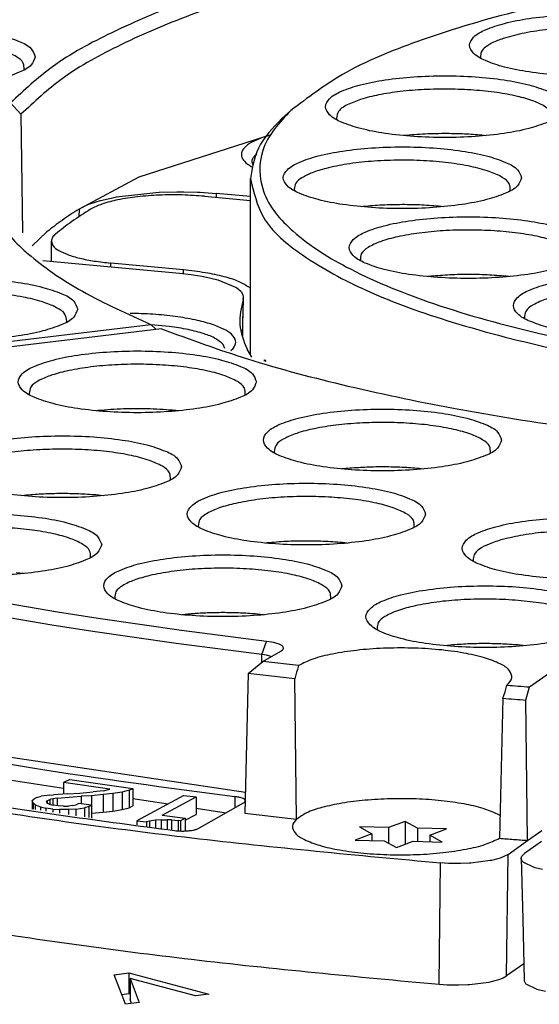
# Model space of a CAD drawing. Header units: inches. Extents: x -399 to 442, y -299 to 295.
# Tile 109 of 134: x 219 to 230, y 200 to 222. Entities that reach past the tile are written whole.
import ezdxf

# ---------------------------------------------------------------- set-up
doc = ezdxf.new("R2010")
doc.units = ezdxf.units.IN

# ---------------------------------------------------------------- blocks, each defined once
blk = doc.blocks.new('N2390-20302__127', base_point=(274.334, 266.452))
at = {"color": 7, "linetype": 'Continuous'}
for p, q in [((286.223, 276.025), (286.233, 275.993)), ((280.965, 274.551), (280.724, 274.327)), ((282.232, 274.336), (282.244, 274.291)), ((284.102, 273.854), (284.1, 273.853)), ((286.357, 273.853), (286.256, 273.864)), ((279.85, 267.785), (279.85, 272.669)), ((281.061, 272.376), (281.074, 272.324)), ((278.579, 272.175), (279.85, 272.055)), ((282.975, 271.891), (282.932, 271.886)), ((285.188, 271.886), (285.129, 271.892)), ((274.334, 270.371), (274.334, 270.935)), ((282.9, 270.396), (282.901, 270.392)), ((277.994, 270.137), (275.979, 270.326)), ((284.845, 269.962), (284.761, 269.953)), ((287.017, 269.953), (286.999, 269.955)), ((279.85, 269.62), (279.821, 269.647)), ((287.443, 268.802), (287.449, 268.786)), ((280.239, 267.645), (280.276, 267.603)), ((280.254, 267.622), (280.239, 267.645)), ((280.26, 267.608), (280.254, 267.622))]:
    blk.add_line(p, q, dxfattribs=at)
at = {"color": 1, "linetype": 'Continuous'}
for p, q in [((275.979, 270.216), (275.979, 270.326)), ((277.994, 270.024), (277.994, 270.137)), ((280.239, 267.614), (280.239, 267.645))]:
    blk.add_line(p, q, dxfattribs=at)
at = {"color": 7, "linetype": 'Continuous'}
for points, knots in [([(305.811, 279.008), (304.446, 279.022), (301.735, 279.048), (297.737, 278.859), (293.918, 278.512), (290.393, 277.997), (287.259, 277.344), (284.626, 276.548), (282.505, 275.706), (281.432, 274.901), (280.965, 274.551)], [0, 0, 0, 0, 4.09459, 8.132342, 12.000865, 15.594052, 18.816547, 21.589016, 23.855814, 25.600259, 25.600259, 25.600259, 25.600259]), ([(292.519, 276.357), (292.488, 276.436), (292.408, 276.639), (292.021, 276.815), (291.513, 276.986), (290.835, 277.111), (290.056, 277.193), (289.219, 277.22), (288.382, 277.193), (287.602, 277.111), (286.929, 276.986), (286.407, 276.815), (286.052, 276.639), (285.867, 276.357), (286.052, 276.074), (286.407, 275.898), (286.929, 275.727), (287.602, 275.602), (288.382, 275.521), (289.219, 275.493), (290.056, 275.521), (290.835, 275.602), (291.513, 275.727), (292.021, 275.898), (292.408, 276.074), (292.488, 276.278), (292.519, 276.357)], [0, 0, 0, 0, 0.248013, 0.63675, 1.190211, 1.887011, 2.687469, 3.542067, 4.396665, 5.197123, 5.893923, 6.447384, 6.83612, 7.084134, 7.332147, 7.720883, 8.274345, 8.971144, 9.771602, 10.626201, 11.480799, 12.281257, 12.978057, 13.531518, 13.920254, 14.168267, 14.168267, 14.168267, 14.168267]), ([(292.206, 275.994), (292.206, 276.064), (292.206, 276.236), (291.915, 276.419), (291.531, 276.575), (290.982, 276.705), (290.331, 276.797), (289.605, 276.845), (288.856, 276.846), (288.13, 276.798), (287.472, 276.713), (287.071, 276.605), (286.887, 276.556)], [0, 0, 0, 0, 0.199409, 0.48835, 0.919089, 1.484629, 2.156993, 2.897573, 3.662012, 4.404052, 5.079217, 5.648653, 5.648653, 5.648653, 5.648653]), ([(286.887, 276.556), (286.784, 276.519), (286.6, 276.456), (286.381, 276.329), (286.229, 276.188), (286.225, 276.075), (286.223, 276.025)], [0, 0, 0, 0, 0.3275931, 0.5808176, 0.7649309, 0.9087104, 0.9087104, 0.9087104, 0.9087104]), ([(288.53, 274.655), (288.499, 274.734), (288.419, 274.938), (288.031, 275.113), (287.524, 275.285), (286.845, 275.41), (286.067, 275.491), (285.229, 275.519), (284.393, 275.491), (283.612, 275.41), (282.939, 275.285), (282.417, 275.113), (282.063, 274.938), (281.878, 274.655), (282.063, 274.373), (282.417, 274.197), (282.939, 274.026), (283.612, 273.901), (284.393, 273.819), (285.229, 273.792), (286.067, 273.819), (286.845, 273.901), (287.524, 274.026), (288.031, 274.197), (288.419, 274.373), (288.499, 274.576), (288.53, 274.655)], [0, 0, 0, 0, 0.248013, 0.63675, 1.190211, 1.887011, 2.687469, 3.542067, 4.396665, 5.197123, 5.893923, 6.447384, 6.83612, 7.084134, 7.332147, 7.720883, 8.274345, 8.971144, 9.771602, 10.626201, 11.480799, 12.281257, 12.978057, 13.531518, 13.920254, 14.168267, 14.168267, 14.168267, 14.168267]), ([(288.216, 274.292), (288.219, 274.356), (288.226, 274.505), (287.992, 274.68), (287.673, 274.828), (287.214, 274.957), (286.658, 275.056), (286.024, 275.121), (285.349, 275.148), (284.668, 275.135), (284.016, 275.083), (283.429, 274.993), (282.933, 274.881), (282.653, 274.758), (282.53, 274.704)], [0, 0, 0, 0, 0.180375, 0.426835, 0.788152, 1.264794, 1.839438, 2.485839, 3.172506, 3.865247, 4.529473, 5.132482, 5.64587, 6.048621, 6.048621, 6.048621, 6.048621]), ([(280.965, 274.551), (280.646, 274.209), (280.061, 273.584), (280.102, 272.172), (281.121, 271.024), (282.763, 270.018), (285.083, 269.098), (288.007, 268.298), (291.457, 267.642), (295.318, 267.155), (299.462, 266.856), (303.75, 266.755), (308.038, 266.856), (312.182, 267.155), (316.043, 267.642), (319.493, 268.298), (322.417, 269.098), (324.737, 270.018), (326.379, 271.024), (327.398, 272.172), (327.439, 273.584), (326.854, 274.209), (326.535, 274.551)], [0, 0, 0, 0, 1.35222, 2.478365, 3.854103, 5.756222, 8.248786, 11.303103, 14.8454, 18.774509, 22.971071, 27.304187, 31.637303, 35.833865, 39.762975, 43.305272, 46.35959, 48.852153, 50.754273, 52.130012, 53.256156, 54.608376, 54.608376, 54.608376, 54.608376]), ([(282.53, 274.704), (282.436, 274.654), (282.281, 274.572), (282.246, 274.403), (282.232, 274.336)], [0, 0, 0, 0, 0.2968395, 0.4954896, 0.4954896, 0.4954896, 0.4954896]), ([(280.724, 274.327), (280.47, 274.071), (280.008, 273.604), (279.899, 272.96), (279.85, 272.669)], [0, 0, 0, 0, 1.049972, 1.914712, 1.914712, 1.914712, 1.914712]), ([(285.298, 273.91), (285.094, 273.909), (284.695, 273.906), (284.297, 273.871), (284.102, 273.854)], [0, 0, 0, 0, 0.609151, 1.197398, 1.197398, 1.197398, 1.197398]), ([(286.256, 273.864), (286.098, 273.877), (285.78, 273.903), (285.46, 273.908), (285.298, 273.91)], [0, 0, 0, 0, 0.4728509, 0.9594283, 0.9594283, 0.9594283, 0.9594283]), ([(287.36, 272.688), (287.329, 272.767), (287.249, 272.971), (286.861, 273.146), (286.354, 273.318), (285.675, 273.442), (284.897, 273.524), (284.06, 273.551), (283.223, 273.524), (282.443, 273.442), (281.77, 273.318), (281.248, 273.146), (280.893, 272.971), (280.708, 272.688), (280.893, 272.405), (281.248, 272.23), (281.77, 272.058), (282.443, 271.934), (283.223, 271.852), (284.06, 271.825), (284.897, 271.852), (285.675, 271.934), (286.354, 272.058), (286.861, 272.23), (287.249, 272.405), (287.329, 272.609), (287.36, 272.688)], [0, 0, 0, 0, 0.248013, 0.63675, 1.190211, 1.887011, 2.687469, 3.542067, 4.396665, 5.197123, 5.893923, 6.447384, 6.83612, 7.084134, 7.332147, 7.720883, 8.274345, 8.971144, 9.771602, 10.626201, 11.480799, 12.281257, 12.978057, 13.531518, 13.920254, 14.168267, 14.168267, 14.168267, 14.168267]), ([(287.046, 272.325), (287.048, 272.392), (287.051, 272.554), (286.787, 272.733), (286.433, 272.886), (285.926, 273.015), (285.318, 273.111), (284.634, 273.168), (283.916, 273.182), (283.207, 273.149), (282.547, 273.081), (282.135, 272.991), (281.943, 272.949)], [0, 0, 0, 0, 0.190658, 0.459699, 0.85804, 1.3824, 2.010013, 2.708267, 3.438976, 4.16156, 4.83603, 5.42601, 5.42601, 5.42601, 5.42601]), ([(281.943, 272.949), (281.812, 272.912), (281.579, 272.846), (281.299, 272.711), (281.094, 272.564), (281.071, 272.432), (281.061, 272.376)], [0, 0, 0, 0, 0.405743, 0.72156, 0.947767, 1.111748, 1.111748, 1.111748, 1.111748]), ([(279.85, 272.669), (279.939, 272.293), (280.146, 271.418), (281.422, 270.4), (283.184, 269.453), (285.591, 268.602), (288.517, 267.862), (291.906, 267.261), (295.649, 266.817), (299.638, 266.544), (303.75, 266.452), (307.862, 266.544), (311.851, 266.817), (315.594, 267.261), (318.983, 267.862), (321.909, 268.602), (324.316, 269.453), (326.078, 270.4), (327.354, 271.418), (327.561, 272.293), (327.65, 272.669)], [0, 0, 0, 0, 1.133859, 2.632984, 4.646653, 7.194214, 10.237121, 13.705334, 17.508452, 21.542207, 25.693462, 29.844717, 33.878471, 37.681587, 41.149797, 44.192701, 46.740258, 48.753923, 50.253045, 51.386902, 51.386902, 51.386902, 51.386902]), ([(278.579, 272.175), (278.373, 272.19), (277.956, 272.22), (277.335, 272.212), (276.738, 272.17), (276.205, 272.087), (275.762, 271.985), (275.52, 271.867), (275.416, 271.816)], [0, 0, 0, 0, 0.61908, 1.252351, 1.861912, 2.411737, 2.87083, 3.217357, 3.217357, 3.217357, 3.217357]), ([(275.416, 271.816), (275.242, 271.705), (274.908, 271.492), (274.597, 271.246), (274.448, 271.128)], [0, 0, 0, 0, 0.617596, 1.188578, 1.188578, 1.188578, 1.188578]), ([(285.129, 271.892), (284.952, 271.907), (284.594, 271.937), (284.051, 271.947), (283.509, 271.936), (283.151, 271.906), (282.975, 271.891)], [0, 0, 0, 0, 0.531107, 1.079104, 1.626836, 2.157153, 2.157153, 2.157153, 2.157153]), ([(289.188, 270.755), (289.157, 270.834), (289.077, 271.037), (288.689, 271.213), (288.182, 271.384), (287.503, 271.509), (286.725, 271.591), (285.887, 271.618), (285.051, 271.591), (284.27, 271.509), (283.597, 271.384), (283.075, 271.213), (282.721, 271.037), (282.536, 270.755), (282.721, 270.472), (283.075, 270.296), (283.597, 270.125), (284.27, 270), (285.051, 269.919), (285.887, 269.891), (286.725, 269.919), (287.503, 270), (288.182, 270.125), (288.689, 270.296), (289.077, 270.472), (289.157, 270.675), (289.188, 270.755)], [0, 0, 0, 0, 0.248013, 0.63675, 1.190211, 1.887011, 2.687469, 3.542067, 4.396665, 5.197123, 5.893923, 6.447384, 6.83612, 7.084134, 7.332147, 7.720883, 8.274345, 8.971144, 9.771602, 10.626201, 11.480799, 12.281257, 12.978057, 13.531518, 13.920254, 14.168267, 14.168267, 14.168267, 14.168267]), ([(288.874, 270.392), (288.877, 270.457), (288.882, 270.611), (288.635, 270.789), (288.301, 270.938), (287.822, 271.067), (287.243, 271.165), (286.588, 271.227), (285.894, 271.248), (285.2, 271.228), (284.544, 271.167), (283.964, 271.07), (283.482, 270.941), (283.145, 270.791), (282.896, 270.616), (282.899, 270.46), (282.9, 270.396)], [0, 0, 0, 0, 0.184765, 0.44075, 0.817721, 1.314626, 1.911909, 2.580698, 3.286717, 3.993093, 4.662927, 5.26187, 5.760916, 6.140275, 6.398361, 6.583438, 6.583438, 6.583438, 6.583438]), ([(274.448, 271.128), (274.415, 271.098), (274.356, 271.046), (274.341, 270.969), (274.334, 270.935)], [0, 0, 0, 0, 0.1279249, 0.2296733, 0.2296733, 0.2296733, 0.2296733]), ([(274.334, 270.935), (274.347, 270.888), (274.379, 270.777), (274.561, 270.659), (274.806, 270.548), (275.139, 270.454), (275.537, 270.375), (275.826, 270.343), (275.979, 270.326)], [0, 0, 0, 0, 0.140669, 0.338372, 0.611366, 0.958223, 1.369258, 1.830224, 1.830224, 1.830224, 1.830224]), ([(279.821, 269.647), (279.729, 269.704), (279.513, 269.838), (279.094, 269.961), (278.578, 270.072), (278.197, 270.114), (277.994, 270.137)], [0, 0, 0, 0, 0.323905, 0.760314, 1.29631, 1.909348, 1.909348, 1.909348, 1.909348]), ([(286.999, 269.955), (286.824, 269.97), (286.466, 270.001), (285.925, 270.014), (285.382, 270.005), (285.022, 269.976), (284.845, 269.962)], [0, 0, 0, 0, 0.52894, 1.07618, 1.624592, 2.157002, 2.157002, 2.157002, 2.157002]), ([(293.735, 269.15), (293.704, 269.229), (293.624, 269.432), (293.236, 269.608), (292.729, 269.779), (292.05, 269.904), (291.272, 269.986), (290.435, 270.013), (289.598, 269.986), (288.818, 269.904), (288.145, 269.779), (287.623, 269.608), (287.268, 269.432), (287.083, 269.15), (287.268, 268.867), (287.623, 268.691), (288.145, 268.52), (288.818, 268.395), (289.598, 268.313), (290.435, 268.286), (291.272, 268.313), (292.05, 268.395), (292.729, 268.52), (293.236, 268.691), (293.624, 268.867), (293.704, 269.07), (293.735, 269.15)], [0, 0, 0, 0, 0.248013, 0.63675, 1.190211, 1.887011, 2.687469, 3.542067, 4.396665, 5.197123, 5.893923, 6.447384, 6.83612, 7.084134, 7.332147, 7.720883, 8.274345, 8.971144, 9.771602, 10.626201, 11.480799, 12.281257, 12.978057, 13.531518, 13.920254, 14.168267, 14.168267, 14.168267, 14.168267]), ([(293.288, 269.1), (293.188, 269.16), (292.953, 269.304), (292.495, 269.431), (291.93, 269.542), (291.276, 269.612), (290.575, 269.643), (289.866, 269.63), (289.189, 269.574), (288.586, 269.48), (288.08, 269.354), (287.723, 269.202), (287.456, 269.03), (287.447, 268.868), (287.443, 268.802)], [0, 0, 0, 0, 0.349009, 0.825141, 1.411392, 2.079175, 2.793304, 3.515202, 4.205743, 4.828051, 5.350494, 5.750634, 6.023843, 6.213972, 6.213972, 6.213972, 6.213972])]:
    blk.add_open_spline(points, degree=3, knots=knots, dxfattribs=at)
blk = doc.blocks.new('N2390-60302__128', base_point=(274.334, 266.452))
blk.add_blockref('N2390-20302__127', (274.334, 266.452))
blk = doc.blocks.new('0515-2032_24__347', base_point=(277.101, 267.96))
at = {"color": 7, "linetype": 'Continuous'}
for p, q in [((277.601, 268.572), (277.101, 268.619)), ((279.137, 267.96), (279.092, 268.075))]:
    blk.add_line(p, q, dxfattribs=at)
blk.add_open_spline([(279.092, 268.075), (279.028, 268.13), (278.873, 268.263), (278.534, 268.383), (278.103, 268.499), (277.777, 268.546), (277.601, 268.572)], degree=3, knots=[0, 0, 0, 0, 0.252074, 0.607133, 1.060084, 1.594095, 1.594095, 1.594095, 1.594095], dxfattribs=at)
blk = doc.blocks.new('0515-2032_12__352', base_point=(282.747, 254.149))
at = {"color": 7, "linetype": 'Continuous'}
for p, q in [((284.137, 254.871), (283.674, 254.7)), ((284.137, 254.871), (284.137, 254.239)), ((284.479, 254.682), (284.137, 254.871)), ((283.674, 254.7), (282.869, 254.718)), ((282.869, 254.718), (283.21, 254.528)), ((283.674, 254.7), (283.674, 254.271)), ((284.479, 254.682), (284.479, 254.318)), ((285.284, 254.663), (284.479, 254.682)), ((284.821, 254.492), (285.284, 254.663)), ((283.21, 254.528), (282.747, 254.357)), ((282.747, 254.357), (283.552, 254.339)), ((283.21, 254.528), (283.21, 254.347)), ((283.552, 254.339), (283.893, 254.149)), ((283.893, 254.149), (284.357, 254.321)), ((284.357, 254.321), (285.162, 254.302)), ((285.162, 254.302), (284.821, 254.492)), ((284.821, 254.492), (284.821, 254.31))]:
    blk.add_line(p, q, dxfattribs=at)
blk = doc.blocks.new('0515-2032__358', base_point=(279.884, 273.049))
at = {"color": 7, "linetype": 'Continuous'}
for p, q in [((279.884, 273.127), (279.914, 273.049)), ((280.027, 273.335), (279.962, 273.288))]:
    blk.add_line(p, q, dxfattribs=at)
blk.add_open_spline([(279.962, 273.288), (279.94, 273.263), (279.9, 273.216), (279.889, 273.155), (279.884, 273.127)], degree=3, knots=[0, 0, 0, 0, 0.0978627, 0.1817425, 0.1817425, 0.1817425, 0.1817425], dxfattribs=at)
blk = doc.blocks.new('N2390-20301_6__376', base_point=(245.593, 270.802))
at = {"color": 7, "linetype": 'Continuous'}
for p, q in [((273.574, 275.672), (273.577, 275.68)), ((273.489, 274.444), (273.202, 274.762)), ((273.489, 274.444), (273.514, 272.5)), ((280.183, 273.8), (276.762, 272.705)), ((280.385, 273.865), (280.183, 273.8)), ((280.385, 273.865), (280.355, 273.857)), ((280.389, 273.866), (280.385, 273.865)), ((280.389, 273.866), (280.385, 273.865)), ((279.873, 273.002), (279.903, 272.986)), ((276.762, 272.705), (275.101, 271.822)), ((273.514, 272.5), (273.532, 271.164)), ((276.143, 272.16), (277.233, 272.284)), ((277.233, 272.284), (277.32, 272.288)), ((277.32, 272.288), (277.815, 272.302)), ((277.815, 272.302), (278.004, 272.301)), ((278.004, 272.301), (278.38, 272.291)), ((278.38, 272.291), (278.459, 272.287)), ((278.459, 272.287), (278.899, 272.255)), ((275.349, 271.945), (275.575, 272.024)), ((275.575, 272.024), (275.7, 272.06)), ((275.7, 272.06), (276.072, 272.146)), ((276.072, 272.146), (276.143, 272.16)), ((279.85, 272.165), (278.899, 272.255)), ((275.101, 271.822), (275.308, 271.928)), ((275.308, 271.928), (275.349, 271.945)), ((274.211, 271.191), (273.799, 270.802))]:
    blk.add_line(p, q, dxfattribs=at)
at = {"color": 1, "linetype": 'Continuous'}
for p, q in [((278.899, 272.255), (278.898, 272.145)), ((275.101, 271.822), (275.099, 271.61))]:
    blk.add_line(p, q, dxfattribs=at)
at = {"color": 7, "linetype": 'Continuous'}
for points, knots in [([(286.739, 279.734), (285.662, 279.54), (283.606, 279.171), (280.722, 278.456), (278.205, 277.666), (276.111, 276.789), (274.42, 275.886), (273.578, 275.109), (273.202, 274.762)], [0, 0, 0, 0, 3.283647, 6.265831, 8.908653, 11.184599, 13.081231, 14.610757, 14.610757, 14.610757, 14.610757]), ([(286.874, 279.373), (285.808, 279.181), (283.773, 278.814), (280.92, 278.105), (278.431, 277.322), (276.361, 276.453), (274.691, 275.558), (273.86, 274.788), (273.489, 274.444)], [0, 0, 0, 0, 3.249802, 6.200555, 8.814786, 11.065351, 12.940111, 14.451492, 14.451492, 14.451492, 14.451492]), ([(273.887, 276.035), (273.856, 276.114), (273.777, 276.317), (273.389, 276.493), (272.882, 276.664), (272.203, 276.789), (271.425, 276.871), (270.587, 276.898), (269.751, 276.871), (268.97, 276.789), (268.297, 276.664), (267.775, 276.493), (267.421, 276.317), (267.235, 276.035), (267.421, 275.752), (267.775, 275.576), (268.297, 275.405), (268.97, 275.28), (269.751, 275.198), (270.587, 275.171), (271.425, 275.198), (272.203, 275.28), (272.882, 275.405), (273.389, 275.576), (273.777, 275.752), (273.856, 275.955), (273.887, 276.035)], [0, 0, 0, 0, 0.248013, 0.63675, 1.190211, 1.887011, 2.687469, 3.542067, 4.396665, 5.197123, 5.893923, 6.447384, 6.83612, 7.084134, 7.332147, 7.720883, 8.274345, 8.971144, 9.771602, 10.626201, 11.480799, 12.281257, 12.978057, 13.531518, 13.920254, 14.168267, 14.168267, 14.168267, 14.168267]), ([(273.577, 275.68), (273.577, 275.743), (273.577, 275.895), (273.335, 276.068), (273.007, 276.216), (272.539, 276.343), (271.975, 276.441), (271.334, 276.504), (270.654, 276.528), (269.971, 276.512), (269.32, 276.456), (268.738, 276.364), (268.249, 276.243), (267.895, 276.096), (267.631, 275.936), (267.601, 275.779), (267.59, 275.715)], [0, 0, 0, 0, 0.181956, 0.434909, 0.804602, 1.290039, 1.872949, 2.52628, 3.217826, 3.912802, 4.576199, 5.175118, 5.681277, 6.074293, 6.348548, 6.536651, 6.536651, 6.536651, 6.536651]), ([(280.355, 273.857), (280.24, 273.819), (280.035, 273.753), (279.786, 273.619), (279.621, 273.473), (279.578, 273.286), (279.689, 273.116), (279.805, 273.044), (279.873, 273.002)], [0, 0, 0, 0, 0.363191, 0.644426, 0.84759, 1.002104, 1.173517, 1.412285, 1.412285, 1.412285, 1.412285]), ([(275.101, 271.822), (274.942, 271.72), (274.636, 271.523), (274.35, 271.299), (274.211, 271.191)], [0, 0, 0, 0, 0.564907, 1.090964, 1.090964, 1.090964, 1.090964])]:
    blk.add_open_spline(points, degree=3, knots=knots, dxfattribs=at)
blk = doc.blocks.new('N2390-20301_5__377', base_point=(242.726, 257.967))
at = {"color": 7, "linetype": 'Continuous'}
for p, q in [((277.882, 270.037), (274.099, 270.393)), ((278.204, 270), (277.882, 270.037)), ((278.266, 269.992), (278.204, 270)), ((278.506, 269.953), (278.266, 269.992)), ((278.632, 269.929), (278.506, 269.953)), ((278.91, 269.863), (278.632, 269.929)), ((278.96, 269.849), (278.91, 269.863)), ((279.449, 269.65), (278.96, 269.849)), ((279.476, 269.633), (279.449, 269.65)), ((279.587, 269.54), (279.476, 269.633)), ((279.618, 269.501), (279.587, 269.54)), ((279.652, 269.427), (279.618, 269.501)), ((279.629, 268.307), (279.656, 269.409)), ((279.647, 269.318), (279.656, 269.409)), ((279.656, 269.409), (279.652, 269.427)), ((276.582, 268.934), (276.514, 268.934)), ((271.329, 267.934), (277.09, 268.629)), ((274.751, 268.688), (274.761, 268.719)), ((277.231, 268.501), (277.09, 268.629)), ((277.242, 268.49), (277.231, 268.501)), ((279.309, 267.906), (279.37, 267.965)), ((279.886, 267.725), (279.755, 267.943))]:
    blk.add_line(p, q, dxfattribs=at)
at = {"color": 1, "linetype": 'Continuous'}
for p, q in [((279.647, 269.318), (279.634, 268.64)), ((279.634, 268.64), (279.628, 268.31))]:
    blk.add_line(p, q, dxfattribs=at)
at = {"color": 7, "linetype": 'Continuous'}
for points, knots in [([(273.08, 274.622), (272.847, 274.296), (272.408, 273.682), (272.317, 272.511), (272.825, 271.408), (273.828, 270.399), (275.283, 269.437), (276.449, 268.916), (277.09, 268.629)], [0, 0, 0, 0, 1.185937, 2.227289, 3.345769, 4.722484, 6.447444, 8.55008, 8.55008, 8.55008, 8.55008]), ([(275.066, 269.05), (275.035, 269.13), (274.955, 269.333), (274.567, 269.509), (274.06, 269.68), (273.381, 269.805), (272.603, 269.886), (271.765, 269.914), (270.929, 269.886), (270.148, 269.805), (269.475, 269.68), (268.953, 269.509), (268.599, 269.333), (268.414, 269.05), (268.599, 268.768), (268.953, 268.592), (269.475, 268.421), (270.148, 268.296), (270.929, 268.214), (271.765, 268.187), (272.603, 268.214), (273.381, 268.296), (274.06, 268.421), (274.567, 268.592), (274.955, 268.768), (275.035, 268.971), (275.066, 269.05)], [0, 0, 0, 0, 0.248013, 0.63675, 1.190211, 1.887011, 2.687469, 3.542067, 4.396665, 5.197123, 5.893923, 6.447384, 6.83612, 7.084134, 7.332147, 7.720883, 8.274345, 8.971144, 9.771602, 10.626201, 11.480799, 12.281257, 12.978057, 13.531518, 13.920254, 14.168267, 14.168267, 14.168267, 14.168267]), ([(274.761, 268.719), (274.751, 268.787), (274.726, 268.955), (274.435, 269.123), (274.052, 269.276), (273.517, 269.4), (272.886, 269.489), (272.185, 269.537), (271.46, 269.541), (270.754, 269.498), (270.106, 269.421), (269.707, 269.322), (269.523, 269.276)], [0, 0, 0, 0, 0.197608, 0.490878, 0.91742, 1.468717, 2.118987, 2.83334, 3.57185, 4.292792, 4.955742, 5.524779, 5.524779, 5.524779, 5.524779]), ([(279.647, 269.318), (279.593, 269.087), (279.483, 268.617), (279.664, 268.17), (279.755, 267.943)], [0, 0, 0, 0, 0.694387, 1.409684, 1.409684, 1.409684, 1.409684]), ([(279.37, 267.965), (279.405, 268.021), (279.475, 268.131), (279.367, 268.343), (279.14, 268.492), (278.802, 268.634), (278.356, 268.753), (277.821, 268.846), (277.219, 268.911), (276.798, 268.926), (276.582, 268.934)], [0, 0, 0, 0, 0.184459, 0.367851, 0.630847, 0.997188, 1.463014, 2.013077, 2.625828, 3.275831, 3.275831, 3.275831, 3.275831])]:
    blk.add_open_spline(points, degree=3, knots=knots, dxfattribs=at)
blk = doc.blocks.new('N2390-20301_4__378', base_point=(250.983, 250.344))
at = {"color": 7, "linetype": 'Continuous'}
for p, q in [((277.386, 268.508), (253.475, 265.622)), ((273.718, 266.72), (273.73, 266.676)), ((279.703, 266.678), (279.705, 266.684)), ((275.626, 266.242), (275.588, 266.237)), ((277.845, 266.237), (277.78, 266.244)), ((280.511, 265.106), (280.524, 265.064)), ((286.494, 265.066), (286.497, 265.074)), ((282.601, 264.647), (282.379, 264.627)), ((284.637, 264.626), (284.524, 264.638)), ((277.631, 264.328), (277.634, 264.335)), ((273.645, 263.901), (273.519, 263.887)), ((275.775, 263.887), (275.569, 263.907)), ((278.403, 263.058), (278.415, 263.014)), ((284.387, 263.016), (284.39, 263.023)), ((280.308, 262.58), (280.273, 262.576)), ((282.529, 262.576), (282.462, 262.583)), ((287.583, 258.595), (293.344, 262.692)), ((275.416, 262.173), (275.419, 262.18)), ((286.02, 262.097), (286.03, 262.069)), ((273.56, 261.733), (273.363, 261.752)), ((274.506, 260.664), (272.3, 261.036)), ((276.093, 261.054), (276.101, 261.031)), ((282.073, 261.033), (282.076, 261.04)), ((274.346, 260.307), (272.128, 260.681)), ((275.634, 260.488), (274.506, 260.664)), ((278.114, 260.608), (277.96, 260.592)), ((280.216, 260.592), (280.037, 260.61)), ((275.479, 260.13), (274.346, 260.307)), ((277.936, 260.158), (275.634, 260.488)), ((277.794, 259.798), (275.479, 260.13)), ((280.298, 259.856), (277.936, 260.158)), ((283.356, 260.202), (283.365, 260.174)), ((280.169, 259.495), (277.794, 259.798)), ((280.433, 259.836), (280.298, 259.856)), ((280.495, 259.823), (280.433, 259.836)), ((280.551, 259.808), (280.495, 259.823)), ((280.646, 259.776), (280.551, 259.808)), ((280.715, 259.739), (280.646, 259.776)), ((280.755, 259.7), (280.715, 259.739)), ((285.395, 259.753), (285.224, 259.736)), ((287.48, 259.735), (287.319, 259.751)), ((280.292, 259.474), (280.169, 259.495)), ((280.195, 259.299), (280.691, 259.58)), ((280.385, 259.445), (280.292, 259.474)), ((280.691, 259.58), (280.742, 259.619)), ((280.742, 259.619), (280.757, 259.639)), ((280.764, 259.659), (280.755, 259.7)), ((280.757, 259.639), (280.764, 259.659)), ((279.79, 258.97), (280.195, 259.299)), ((281.183, 259.187), (280.195, 259.299)), ((280.419, 259.426), (280.385, 259.445)), ((281.183, 259.187), (281.149, 259.075)), ((279.79, 258.97), (279.698, 255.097)), ((281.083, 258.823), (279.79, 258.97)), ((281.13, 259.005), (281.083, 258.823)), ((281.149, 259.075), (281.13, 259.005)), ((281.128, 254.934), (281.083, 258.823)), ((286.924, 258.531), (286.955, 258.644)), ((286.846, 258.28), (286.904, 258.461)), ((286.904, 258.461), (286.924, 258.531)), ((287.483, 258.231), (287.583, 258.595)), ((286.846, 258.28), (286.751, 254.405)), ((287.526, 254.345), (287.483, 258.231)), ((271.63, 256.884), (279.712, 255.677)), ((273.229, 256.011), (274.67, 255.793)), ((274.848, 256.031), (274.67, 255.946)), ((274.67, 255.946), (274.67, 255.626)), ((275.955, 255.765), (274.67, 255.946)), ((274.848, 256.031), (276.596, 255.786)), ((274.781, 255.632), (275.119, 255.651)), ((275.119, 255.651), (275.492, 255.687)), ((275.782, 255.723), (275.492, 255.687)), ((276.041, 255.643), (275.769, 255.615)), ((275.782, 255.723), (275.955, 255.765)), ((276.297, 255.684), (276.041, 255.643)), ((276.041, 255.643), (276.041, 255.16)), ((276.488, 255.735), (276.297, 255.684)), ((276.297, 255.684), (276.297, 255.201)), ((276.488, 255.735), (276.596, 255.786)), ((276.488, 255.735), (276.488, 255.252)), ((276.596, 255.786), (276.596, 255.303)), ((273.801, 255.449), (273.857, 255.497)), ((273.826, 255.38), (273.801, 255.449)), ((273.801, 255.449), (273.801, 255.214)), ((273.886, 255.327), (273.826, 255.38)), ((273.826, 255.38), (273.826, 255.21)), ((273.929, 255.531), (273.857, 255.497)), ((273.929, 255.531), (274.051, 255.569)), ((274.29, 255.602), (274.051, 255.569)), ((274.199, 255.416), (274.22, 255.446)), ((274.199, 255.416), (274.212, 255.381)), ((274.275, 255.35), (274.212, 255.381)), ((274.22, 255.446), (274.292, 255.48)), ((274.22, 255.446), (274.22, 255.377)), ((274.29, 255.602), (274.392, 255.609)), ((274.378, 255.501), (274.292, 255.48)), ((274.292, 255.48), (274.292, 255.346)), ((274.498, 255.517), (274.378, 255.501)), ((274.378, 255.501), (274.378, 255.325)), ((274.781, 255.632), (274.392, 255.609)), ((274.498, 255.517), (275.158, 255.568)), ((274.498, 255.517), (274.498, 255.307)), ((275.011, 255.335), (275.083, 255.369)), ((275.446, 255.318), (275.083, 255.369)), ((275.446, 255.583), (275.158, 255.568)), ((275.158, 255.568), (275.158, 255.358)), ((275.769, 255.615), (275.446, 255.583)), ((275.446, 255.583), (275.446, 255.1)), ((275.769, 255.615), (275.769, 255.132)), ((276.596, 255.502), (277.568, 255.356)), ((278.007, 255.592), (276.704, 254.892)), ((277.4, 255.042), (278.345, 255.549)), ((278.007, 255.592), (278.345, 255.549)), ((278.345, 255.549), (278.345, 255.066)), ((278.417, 254.682), (279.661, 255.388)), ((273.886, 255.327), (274.03, 255.274)), ((273.886, 255.327), (273.886, 255.201)), ((274.03, 255.274), (274.177, 255.242)), ((274.03, 255.274), (274.03, 255.179)), ((274.375, 255.214), (274.177, 255.242)), ((274.177, 255.242), (274.177, 255.157)), ((274.275, 255.35), (274.389, 255.323)), ((274.375, 255.214), (274.558, 255.2)), ((274.375, 255.214), (274.375, 255.127)), ((274.521, 255.304), (274.389, 255.323)), ((274.671, 255.294), (274.521, 255.304)), ((274.809, 255.198), (274.558, 255.2)), ((274.558, 255.2), (274.558, 255.099)), ((274.671, 255.294), (274.805, 255.297)), ((274.925, 255.314), (274.805, 255.297)), ((275.013, 255.213), (274.809, 255.198)), ((274.809, 255.198), (274.809, 255.062)), ((274.925, 255.314), (275.011, 255.335)), ((275.013, 255.213), (275.252, 255.246)), ((275.013, 255.213), (275.013, 255.031)), ((275.374, 255.284), (275.252, 255.246)), ((275.252, 255.246), (275.252, 254.995)), ((275.374, 255.284), (275.446, 255.318)), ((275.374, 255.284), (275.374, 254.976)), ((275.446, 255.318), (275.446, 254.966)), ((275.446, 255.1), (275.769, 255.132)), ((275.769, 255.132), (276.041, 255.16)), ((276.041, 255.16), (276.297, 255.201)), ((276.297, 255.201), (276.488, 255.252)), ((276.488, 255.252), (276.596, 255.303)), ((278.345, 255.238), (279.176, 255.113)), ((279.698, 255.097), (281.128, 254.934)), ((276.704, 254.892), (276.974, 254.859)), ((276.704, 254.892), (276.704, 254.776)), ((277.057, 254.881), (276.974, 254.859)), ((276.974, 254.859), (276.974, 254.735)), ((277.223, 254.903), (277.057, 254.881)), ((277.057, 254.881), (277.057, 254.723)), ((277.373, 254.916), (277.223, 254.903)), ((277.223, 254.903), (277.223, 254.698)), ((277.373, 254.916), (277.541, 254.917)), ((277.373, 254.916), (277.373, 254.675)), ((277.4, 255.042), (278.042, 254.962)), ((277.659, 254.913), (277.541, 254.917)), ((277.541, 254.917), (277.541, 254.65)), ((277.659, 254.913), (277.844, 254.901)), ((277.659, 254.913), (277.659, 254.632)), ((277.911, 254.892), (277.844, 254.901)), ((277.844, 254.901), (277.844, 254.612)), ((278.042, 254.962), (277.911, 254.892)), ((277.911, 254.892), (277.911, 254.609)), ((278.042, 254.904), (278.345, 255.066)), ((278.042, 254.962), (278.042, 254.61)), ((286.766, 255.033), (286.694, 255.073)), ((287.526, 254.345), (287.919, 254.624)), ((286.986, 253.96), (287.526, 254.345)), ((286.491, 253.786), (285.955, 253.718)), ((286.526, 253.793), (286.491, 253.786)), ((286.705, 253.838), (286.526, 253.793)), ((286.765, 253.856), (286.705, 253.838)), ((286.871, 253.897), (286.765, 253.856)), ((286.891, 253.906), (286.871, 253.897)), ((286.986, 253.96), (286.891, 253.906)), ((285.341, 253.71), (285.118, 253.724)), ((285.381, 253.708), (285.341, 253.71)), ((285.57, 253.705), (285.381, 253.708)), ((285.665, 253.706), (285.57, 253.705)), ((285.912, 253.715), (285.665, 253.706)), ((285.955, 253.718), (285.912, 253.715)), ((287.42, 250.934), (286.948, 250.599)), ((286.489, 250.432), (286.668, 250.477)), ((286.668, 250.477), (286.728, 250.496)), ((286.728, 250.496), (286.834, 250.536)), ((286.834, 250.536), (286.854, 250.545)), ((286.854, 250.545), (286.948, 250.599)), ((285.08, 250.363), (285.303, 250.349)), ((285.303, 250.349), (285.342, 250.347)), ((285.342, 250.347), (285.533, 250.344)), ((285.533, 250.344), (285.626, 250.345)), ((285.626, 250.345), (285.874, 250.354)), ((285.874, 250.354), (285.917, 250.356)), ((285.917, 250.356), (286.454, 250.424)), ((286.454, 250.424), (286.489, 250.432))]:
    blk.add_line(p, q, dxfattribs=at)
at = {"color": 1, "linetype": 'Continuous'}
for p, q in [((280.169, 259.495), (280.298, 259.856)), ((280.164, 259.273), (280.169, 259.495)), ((279.421, 255.559), (279.421, 255.252)), ((286.948, 250.599), (286.986, 253.96)), ((285.08, 250.363), (285.118, 253.724))]:
    blk.add_line(p, q, dxfattribs=at)
at = {"color": 7, "linetype": 'Continuous'}
for points, knots in [([(277.386, 268.508), (278.178, 268.217), (279.87, 267.596), (282.648, 266.876), (285.759, 266.229), (289.166, 265.698), (292.808, 265.271), (295.315, 265.094), (296.595, 265.004)], [0, 0, 0, 0, 2.527921, 5.405298, 8.597196, 12.060257, 15.744753, 19.596151, 19.596151, 19.596151, 19.596151]), ([(280.016, 267.039), (279.985, 267.119), (279.905, 267.322), (279.517, 267.498), (279.01, 267.669), (278.331, 267.794), (277.553, 267.875), (276.715, 267.903), (275.879, 267.875), (275.098, 267.794), (274.425, 267.669), (273.903, 267.498), (273.549, 267.322), (273.364, 267.039), (273.549, 266.757), (273.903, 266.581), (274.425, 266.41), (275.098, 266.285), (275.879, 266.203), (276.715, 266.176), (277.553, 266.203), (278.331, 266.285), (279.01, 266.41), (279.517, 266.581), (279.905, 266.757), (279.985, 266.96), (280.016, 267.039)], [0, 0, 0, 0, 0.248013, 0.63675, 1.190211, 1.887011, 2.687469, 3.542067, 4.396665, 5.197123, 5.893923, 6.447384, 6.83612, 7.084134, 7.332147, 7.720883, 8.274345, 8.971144, 9.771602, 10.626201, 11.480799, 12.281257, 12.978057, 13.531518, 13.920254, 14.168267, 14.168267, 14.168267, 14.168267]), ([(279.705, 266.684), (279.705, 266.749), (279.704, 266.904), (279.454, 267.078), (279.116, 267.227), (278.635, 267.355), (278.056, 267.452), (277.402, 267.513), (276.71, 267.533), (276.019, 267.511), (275.365, 267.454), (274.951, 267.375), (274.756, 267.338)], [0, 0, 0, 0, 0.18482, 0.443981, 0.823769, 1.322204, 1.919575, 2.587146, 3.290928, 3.994429, 4.661172, 5.25723, 5.25723, 5.25723, 5.25723]), ([(274.756, 267.338), (274.602, 267.3), (274.327, 267.232), (273.998, 267.087), (273.753, 266.93), (273.728, 266.781), (273.718, 266.72)], [0, 0, 0, 0, 0.473879, 0.841422, 1.099389, 1.279701, 1.279701, 1.279701, 1.279701]), ([(277.068, 266.289), (276.824, 266.293), (276.342, 266.3), (275.862, 266.261), (275.626, 266.242)], [0, 0, 0, 0, 0.73256, 1.444015, 1.444015, 1.444015, 1.444015]), ([(277.78, 266.244), (277.663, 266.254), (277.426, 266.276), (277.189, 266.285), (277.068, 266.289)], [0, 0, 0, 0, 0.3515507, 0.7130461, 0.7130461, 0.7130461, 0.7130461]), ([(286.808, 265.428), (286.777, 265.508), (286.697, 265.711), (286.31, 265.887), (285.802, 266.058), (285.124, 266.183), (284.345, 266.265), (283.508, 266.292), (282.671, 266.265), (281.891, 266.183), (281.218, 266.058), (280.696, 265.887), (280.341, 265.711), (280.156, 265.428), (280.341, 265.146), (280.696, 264.97), (281.218, 264.799), (281.891, 264.674), (282.671, 264.592), (283.508, 264.565), (284.345, 264.592), (285.124, 264.674), (285.802, 264.799), (286.31, 264.97), (286.697, 265.146), (286.777, 265.349), (286.808, 265.428)], [0, 0, 0, 0, 0.248013, 0.63675, 1.190211, 1.887011, 2.687469, 3.542067, 4.396665, 5.197123, 5.893923, 6.447384, 6.83612, 7.084134, 7.332147, 7.720883, 8.274345, 8.971144, 9.771602, 10.626201, 11.480799, 12.281257, 12.978057, 13.531518, 13.920254, 14.168267, 14.168267, 14.168267, 14.168267]), ([(286.497, 265.074), (286.497, 265.137), (286.497, 265.29), (286.255, 265.462), (285.926, 265.61), (285.457, 265.737), (284.892, 265.835), (284.25, 265.898), (283.57, 265.922), (282.886, 265.905), (282.235, 265.849), (281.654, 265.757), (281.164, 265.636), (280.812, 265.488), (280.549, 265.327), (280.522, 265.17), (280.511, 265.106)], [0, 0, 0, 0, 0.182154, 0.435534, 0.805922, 1.292257, 1.87617, 2.530492, 3.222897, 3.918482, 4.582135, 5.180887, 5.686426, 6.078418, 6.351494, 6.539189, 6.539189, 6.539189, 6.539189]), ([(277.944, 264.69), (277.913, 264.769), (277.834, 264.972), (277.446, 265.148), (276.939, 265.319), (276.26, 265.444), (275.481, 265.526), (274.644, 265.553), (273.808, 265.526), (273.027, 265.444), (272.354, 265.319), (271.832, 265.148), (271.478, 264.972), (271.292, 264.69), (271.478, 264.407), (271.832, 264.231), (272.354, 264.06), (273.027, 263.935), (273.808, 263.853), (274.644, 263.826), (275.481, 263.853), (276.26, 263.935), (276.939, 264.06), (277.446, 264.231), (277.834, 264.407), (277.913, 264.61), (277.944, 264.69)], [0, 0, 0, 0, 0.248013, 0.63675, 1.190211, 1.887011, 2.687469, 3.542067, 4.396665, 5.197123, 5.893923, 6.447384, 6.83612, 7.084134, 7.332147, 7.720883, 8.274345, 8.971144, 9.771602, 10.626201, 11.480799, 12.281257, 12.978057, 13.531518, 13.920254, 14.168267, 14.168267, 14.168267, 14.168267]), ([(277.634, 264.335), (277.633, 264.401), (277.63, 264.56), (277.37, 264.735), (277.021, 264.886), (276.523, 265.014), (275.927, 265.11), (275.255, 265.167), (274.55, 265.183), (273.849, 265.156), (273.193, 265.089), (272.623, 264.98), (272.157, 264.855), (271.914, 264.714), (271.81, 264.654)], [0, 0, 0, 0, 0.188388, 0.455376, 0.847863, 1.362572, 1.977928, 2.663016, 3.381567, 4.09492, 4.764779, 5.355999, 5.83968, 6.197829, 6.197829, 6.197829, 6.197829]), ([(284.524, 264.638), (284.367, 264.65), (284.048, 264.676), (283.565, 264.686), (283.081, 264.68), (282.76, 264.658), (282.601, 264.647)], [0, 0, 0, 0, 0.473256, 0.959991, 1.448158, 1.925666, 1.925666, 1.925666, 1.925666]), ([(284.7, 263.378), (284.669, 263.457), (284.59, 263.661), (284.202, 263.836), (283.695, 264.008), (283.016, 264.132), (282.237, 264.214), (281.4, 264.241), (280.564, 264.214), (279.783, 264.132), (279.11, 264.008), (278.588, 263.836), (278.234, 263.661), (278.048, 263.378), (278.234, 263.095), (278.588, 262.92), (279.11, 262.748), (279.783, 262.623), (280.564, 262.542), (281.4, 262.515), (282.237, 262.542), (283.016, 262.623), (283.695, 262.748), (284.202, 262.92), (284.59, 263.095), (284.669, 263.299), (284.7, 263.378)], [0, 0, 0, 0, 0.248013, 0.63675, 1.190211, 1.887011, 2.687469, 3.542067, 4.396665, 5.197123, 5.893923, 6.447384, 6.83612, 7.084134, 7.332147, 7.720883, 8.274345, 8.971144, 9.771602, 10.626201, 11.480799, 12.281257, 12.978057, 13.531518, 13.920254, 14.168267, 14.168267, 14.168267, 14.168267]), ([(275.569, 263.907), (275.411, 263.918), (275.09, 263.941), (274.606, 263.948), (274.122, 263.938), (273.803, 263.913), (273.645, 263.901)], [0, 0, 0, 0, 0.476867, 0.964851, 1.451865, 1.925855, 1.925855, 1.925855, 1.925855]), ([(284.39, 263.023), (284.389, 263.088), (284.388, 263.243), (284.138, 263.417), (283.801, 263.566), (283.32, 263.694), (282.741, 263.791), (282.087, 263.851), (281.395, 263.872), (280.704, 263.85), (280.05, 263.792), (279.636, 263.713), (279.441, 263.676)], [0, 0, 0, 0, 0.184821, 0.443983, 0.823773, 1.32221, 1.919583, 2.587156, 3.29094, 3.994442, 4.661185, 5.257243, 5.257243, 5.257243, 5.257243]), ([(279.441, 263.676), (279.286, 263.638), (279.012, 263.571), (278.683, 263.426), (278.438, 263.269), (278.413, 263.12), (278.403, 263.058)], [0, 0, 0, 0, 0.473873, 0.841412, 1.099376, 1.279687, 1.279687, 1.279687, 1.279687]), ([(275.73, 262.535), (275.699, 262.614), (275.619, 262.818), (275.231, 262.993), (274.724, 263.165), (274.045, 263.289), (273.267, 263.371), (272.429, 263.398), (271.593, 263.371), (270.812, 263.289), (270.139, 263.165), (269.617, 262.993), (269.263, 262.818), (269.078, 262.535), (269.263, 262.252), (269.617, 262.077), (270.139, 261.905), (270.812, 261.78), (271.593, 261.699), (272.429, 261.672), (273.267, 261.699), (274.045, 261.78), (274.724, 261.905), (275.231, 262.077), (275.619, 262.252), (275.699, 262.456), (275.73, 262.535)], [0, 0, 0, 0, 0.248013, 0.63675, 1.190211, 1.887011, 2.687469, 3.542067, 4.396665, 5.197123, 5.893923, 6.447384, 6.83612, 7.084134, 7.332147, 7.720883, 8.274345, 8.971144, 9.771602, 10.626201, 11.480799, 12.281257, 12.978057, 13.531518, 13.920254, 14.168267, 14.168267, 14.168267, 14.168267]), ([(292.315, 262.433), (292.284, 262.512), (292.204, 262.715), (291.817, 262.891), (291.309, 263.062), (290.631, 263.187), (289.852, 263.269), (289.015, 263.296), (288.178, 263.269), (287.398, 263.187), (286.725, 263.062), (286.203, 262.891), (285.849, 262.715), (285.663, 262.433), (285.849, 262.15), (286.203, 261.974), (286.725, 261.803), (287.398, 261.678), (288.178, 261.596), (289.015, 261.569), (289.852, 261.596), (290.631, 261.678), (291.309, 261.803), (291.817, 261.974), (292.204, 262.15), (292.284, 262.353), (292.315, 262.433)], [0, 0, 0, 0, 0.248013, 0.63675, 1.190211, 1.887011, 2.687469, 3.542067, 4.396665, 5.197123, 5.893923, 6.447384, 6.83612, 7.084134, 7.332147, 7.720883, 8.274345, 8.971144, 9.771602, 10.626201, 11.480799, 12.281257, 12.978057, 13.531518, 13.920254, 14.168267, 14.168267, 14.168267, 14.168267]), ([(275.419, 262.18), (275.419, 262.244), (275.418, 262.399), (275.171, 262.572), (274.837, 262.721), (274.36, 262.848), (273.786, 262.945), (273.136, 263.007), (272.448, 263.029), (271.76, 263.009), (271.107, 262.95), (270.528, 262.854), (270.045, 262.728), (269.704, 262.58), (269.45, 262.41), (269.441, 262.254), (269.437, 262.19)], [0, 0, 0, 0, 0.183864, 0.440946, 0.817355, 1.311445, 1.903992, 2.566827, 3.266563, 3.967278, 4.632988, 5.230103, 5.730093, 6.113113, 6.37612, 6.561265, 6.561265, 6.561265, 6.561265]), ([(292.005, 262.078), (292.003, 262.145), (291.999, 262.31), (291.724, 262.487), (291.359, 262.641), (290.838, 262.769), (290.218, 262.862), (289.524, 262.916), (288.8, 262.925), (288.089, 262.888), (287.431, 262.815), (287.024, 262.72), (286.835, 262.676)], [0, 0, 0, 0, 0.193245, 0.471041, 0.881016, 1.418005, 2.057757, 2.766261, 3.504031, 4.229398, 4.901609, 5.484, 5.484, 5.484, 5.484]), ([(282.462, 262.583), (282.286, 262.597), (281.927, 262.627), (281.384, 262.637), (280.842, 262.625), (280.484, 262.595), (280.308, 262.58)], [0, 0, 0, 0, 0.531456, 1.079568, 1.627174, 2.157131, 2.157131, 2.157131, 2.157131]), ([(286.835, 262.676), (286.708, 262.638), (286.485, 262.571), (286.22, 262.435), (286.029, 262.282), (286.023, 262.152), (286.02, 262.097)], [0, 0, 0, 0, 0.392745, 0.694704, 0.908785, 1.068935, 1.068935, 1.068935, 1.068935]), ([(282.386, 261.395), (282.355, 261.474), (282.276, 261.677), (281.888, 261.853), (281.381, 262.024), (280.702, 262.149), (279.924, 262.231), (279.086, 262.258), (278.25, 262.231), (277.469, 262.149), (276.796, 262.024), (276.274, 261.853), (275.92, 261.677), (275.734, 261.395), (275.92, 261.112), (276.274, 260.936), (276.796, 260.765), (277.469, 260.64), (278.25, 260.558), (279.086, 260.531), (279.924, 260.558), (280.702, 260.64), (281.381, 260.765), (281.888, 260.936), (282.276, 261.112), (282.355, 261.315), (282.386, 261.395)], [0, 0, 0, 0, 0.248013, 0.63675, 1.190211, 1.887011, 2.687469, 3.542067, 4.396665, 5.197123, 5.893923, 6.447384, 6.83612, 7.084134, 7.332147, 7.720883, 8.274345, 8.971144, 9.771602, 10.626201, 11.480799, 12.281257, 12.978057, 13.531518, 13.920254, 14.168267, 14.168267, 14.168267, 14.168267]), ([(277.067, 261.679), (276.917, 261.64), (276.652, 261.571), (276.337, 261.426), (276.105, 261.262), (276.096, 261.116), (276.093, 261.054)], [0, 0, 0, 0, 0.462007, 0.816381, 1.062397, 1.238938, 1.238938, 1.238938, 1.238938]), ([(282.076, 261.04), (282.075, 261.105), (282.073, 261.263), (281.817, 261.437), (281.472, 261.588), (280.981, 261.716), (280.392, 261.812), (279.727, 261.871), (279.026, 261.889), (278.329, 261.863), (277.674, 261.801), (277.261, 261.718), (277.067, 261.679)], [0, 0, 0, 0, 0.187001, 0.450932, 0.838465, 1.346836, 1.955205, 2.633514, 3.346388, 4.056014, 4.724803, 5.318072, 5.318072, 5.318072, 5.318072]), ([(289.65, 260.538), (289.619, 260.617), (289.54, 260.82), (289.152, 260.996), (288.645, 261.167), (287.966, 261.292), (287.188, 261.374), (286.35, 261.401), (285.514, 261.374), (284.733, 261.292), (284.06, 261.167), (283.538, 260.996), (283.184, 260.82), (282.999, 260.538), (283.184, 260.255), (283.538, 260.079), (284.06, 259.908), (284.733, 259.783), (285.514, 259.702), (286.35, 259.674), (287.188, 259.702), (287.966, 259.783), (288.645, 259.908), (289.152, 260.079), (289.54, 260.255), (289.619, 260.459), (289.65, 260.538)], [0, 0, 0, 0, 0.248013, 0.63675, 1.190211, 1.887011, 2.687469, 3.542067, 4.396665, 5.197123, 5.893923, 6.447384, 6.83612, 7.084134, 7.332147, 7.720883, 8.274345, 8.971144, 9.771602, 10.626201, 11.480799, 12.281257, 12.978057, 13.531518, 13.920254, 14.168267, 14.168267, 14.168267, 14.168267]), ([(284.345, 260.825), (284.194, 260.787), (283.926, 260.718), (283.608, 260.573), (283.374, 260.411), (283.361, 260.264), (283.356, 260.202)], [0, 0, 0, 0, 0.464767, 0.822184, 1.07092, 1.24819, 1.24819, 1.24819, 1.24819]), ([(289.34, 260.183), (289.339, 260.248), (289.338, 260.405), (289.083, 260.58), (288.74, 260.73), (288.251, 260.858), (287.664, 260.954), (287.001, 261.013), (286.303, 261.032), (285.607, 261.007), (284.952, 260.946), (284.539, 260.864), (284.345, 260.825)], [0, 0, 0, 0, 0.186497, 0.449323, 0.835062, 1.341134, 1.946964, 2.6228, 3.333591, 4.041831, 4.710186, 5.304147, 5.304147, 5.304147, 5.304147]), ([(251.189, 260.745), (252.559, 260.193), (255.494, 259.012), (260.346, 257.618), (265.814, 256.342), (271.841, 255.26), (278.333, 254.353), (282.818, 253.937), (285.118, 253.724)], [0, 0, 0, 0, 4.428586, 9.486324, 15.122027, 21.269496, 27.851132, 34.78055, 34.78055, 34.78055, 34.78055]), ([(278.348, 260.626), (278.309, 260.623), (278.231, 260.618), (278.152, 260.611), (278.114, 260.608)], [0, 0, 0, 0, 0.1182885, 0.2352513, 0.2352513, 0.2352513, 0.2352513]), ([(280.037, 260.61), (279.899, 260.62), (279.62, 260.641), (279.197, 260.652), (278.771, 260.649), (278.488, 260.634), (278.348, 260.626)], [0, 0, 0, 0, 0.41552, 0.841215, 1.269013, 1.690795, 1.690795, 1.690795, 1.690795]), ([(287.319, 259.751), (287.161, 259.763), (286.841, 259.787), (286.357, 259.796), (285.873, 259.788), (285.553, 259.764), (285.395, 259.753)], [0, 0, 0, 0, 0.475214, 0.962666, 1.450287, 1.926002, 1.926002, 1.926002, 1.926002]), ([(259.536, 259.653), (260.953, 259.224), (263.935, 258.322), (268.707, 257.254), (273.917, 256.292), (277.548, 255.809), (279.421, 255.559)], [0, 0, 0, 0, 4.440069, 9.343505, 14.659724, 20.330144, 20.330144, 20.330144, 20.330144]), ([(286.955, 258.644), (287.016, 258.705), (287.131, 258.822), (287.021, 259.097), (286.728, 259.262), (286.299, 259.424), (285.725, 259.548), (285.047, 259.636), (284.304, 259.678), (283.542, 259.672), (282.81, 259.619), (282.156, 259.518), (281.61, 259.394), (281.312, 259.25), (281.183, 259.187)], [0, 0, 0, 0, 0.23831, 0.448528, 0.766886, 1.229392, 1.824038, 2.520697, 3.279656, 4.056109, 4.803883, 5.479059, 6.043783, 6.471241, 6.471241, 6.471241, 6.471241]), ([(256.373, 259.019), (257.895, 258.558), (261.098, 257.587), (266.227, 256.439), (271.828, 255.406), (275.732, 254.887), (277.747, 254.619)], [0, 0, 0, 0, 4.769753, 10.039709, 15.755094, 21.852433, 21.852433, 21.852433, 21.852433]), ([(286.955, 258.644), (287.059, 258.635), (287.269, 258.619), (287.478, 258.603), (287.583, 258.595)], [0, 0, 0, 0, 0.3145229, 0.629541, 0.629541, 0.629541, 0.629541]), ([(286.846, 258.28), (286.952, 258.272), (287.164, 258.255), (287.377, 258.239), (287.483, 258.231)], [0, 0, 0, 0, 0.3193358, 0.63918, 0.63918, 0.63918, 0.63918]), ([(251.277, 257.357), (252.643, 256.808), (255.57, 255.632), (260.406, 254.244), (265.854, 252.973), (271.858, 251.895), (278.323, 250.991), (282.789, 250.576), (285.08, 250.363)], [0, 0, 0, 0, 4.416364, 9.457334, 15.072131, 21.195171, 27.749615, 34.649942, 34.649942, 34.649942, 34.649942]), ([(279.661, 255.388), (279.676, 255.397), (279.701, 255.412), (279.71, 255.459), (279.67, 255.494), (279.61, 255.52), (279.524, 255.544), (279.458, 255.554), (279.421, 255.559)], [0, 0, 0, 0, 0.0495738, 0.0833384, 0.1263919, 0.1928086, 0.2830439, 0.3929035, 0.3929035, 0.3929035, 0.3929035]), ([(286.694, 255.073), (286.563, 255.129), (286.264, 255.255), (285.738, 255.366), (285.12, 255.454), (284.438, 255.5), (283.732, 255.504), (283.043, 255.466), (282.408, 255.389), (281.866, 255.272), (281.433, 255.142), (281.218, 254.996), (281.128, 254.934)], [0, 0, 0, 0, 0.426828, 0.970137, 1.605492, 2.300573, 3.018632, 3.721309, 4.371318, 4.935218, 5.386648, 5.711824, 5.711824, 5.711824, 5.711824]), ([(281.128, 254.934), (281.075, 254.874), (280.973, 254.756), (281.098, 254.499), (281.383, 254.342), (281.802, 254.187), (282.356, 254.068), (283.008, 253.984), (283.723, 253.943), (284.455, 253.948), (285.16, 253.997), (285.795, 254.092), (286.327, 254.21), (286.622, 254.346), (286.751, 254.405)], [0, 0, 0, 0, 0.221174, 0.427146, 0.740203, 1.189773, 1.763689, 2.433604, 3.162462, 3.908537, 4.628804, 5.282196, 5.833038, 6.255412, 6.255412, 6.255412, 6.255412]), ([(277.747, 254.619), (277.789, 254.614), (277.874, 254.606), (278.003, 254.605), (278.13, 254.612), (278.244, 254.627), (278.34, 254.647), (278.394, 254.671), (278.417, 254.682)], [0, 0, 0, 0, 0.1259723, 0.2577372, 0.3867519, 0.5047081, 0.604285, 0.6800756, 0.6800756, 0.6800756, 0.6800756]), ([(286.751, 254.405), (286.88, 254.395), (287.138, 254.374), (287.397, 254.355), (287.526, 254.345)], [0, 0, 0, 0, 0.3886593, 0.7780715, 0.7780715, 0.7780715, 0.7780715])]:
    blk.add_open_spline(points, degree=3, knots=knots, dxfattribs=at)
blk = doc.blocks.new('N2390-20301_3__379', base_point=(287.35, 249.639))
at = {"color": 7, "linetype": 'Continuous'}
for p, q in [((287.912, 254.316), (287.44, 253.981)), ((287.35, 253.854), (287.368, 253.908)), ((287.35, 253.854), (287.395, 252.164)), ((287.351, 253.829), (287.35, 253.854)), ((287.39, 253.758), (287.351, 253.829)), ((287.368, 253.908), (287.375, 253.919)), ((287.375, 253.919), (287.44, 253.981)), ((287.402, 253.747), (287.39, 253.758)), ((287.706, 253.597), (287.402, 253.747)), ((287.736, 253.588), (287.706, 253.597)), ((287.939, 253.539), (287.736, 253.588)), ((287.395, 252.164), (287.43, 250.484)), ((287.43, 250.484), (287.432, 250.459)), ((287.432, 250.459), (287.471, 250.388)), ((287.471, 250.388), (287.482, 250.377)), ((287.482, 250.377), (287.788, 250.227)), ((287.788, 250.227), (287.817, 250.218)), ((287.817, 250.218), (288.021, 250.169))]:
    blk.add_line(p, q, dxfattribs=at)
blk = doc.blocks.new('N2390-20304_adpater_plate__382', base_point=(243.82, 232.272))
at = {"color": 7, "linetype": 'Continuous'}
for p, q in [((276.073, 250.628), (276.481, 250.677)), ((276.39, 249.809), (276.073, 250.628)), ((276.481, 250.677), (278.701, 250.088)), ((276.481, 250.677), (276.481, 250.098)), ((276.515, 250.521), (276.515, 249.941)), ((278.327, 250.043), (276.515, 250.521)), ((276.515, 250.521), (276.763, 249.855)), ((276.481, 250.098), (276.287, 250.074)), ((276.515, 250.089), (276.481, 250.098)), ((276.557, 249.83), (276.515, 249.941)), ((278.701, 250.088), (278.327, 250.043)), ((276.763, 249.855), (276.39, 249.809))]:
    blk.add_line(p, q, dxfattribs=at)
blk = doc.blocks.new('N2390-20304__383', base_point=(243.82, 232.272))
blk.add_blockref('N2390-20304_adpater_plate__382', (243.82, 232.272))
blk = doc.blocks.new('N2390-60301__390', base_point=(221.019, 205.486))
for name, p in [('N2390-20301_6__376', (245.593, 270.802)), ('N2390-20301_5__377', (242.726, 257.967)), ('N2390-20304__383', (243.82, 232.272)), ('0515-2032__358', (279.884, 273.049)), ('N2390-20301_4__378', (250.983, 250.344)), ('0515-2032_24__347', (277.101, 267.96)), ('N2390-20301_3__379', (287.35, 249.639)), ('0515-2032_12__352', (282.747, 254.149))]:
    blk.add_blockref(name, p)
blk = doc.blocks.new('N2494-90111__402', base_point=(64.875, -291.434))
for name, p in [('N2390-60301__390', (221.019, 205.486)), ('N2390-60302__128', (274.334, 266.452))]:
    blk.add_blockref(name, p)
blk = doc.blocks.new('gen2', base_point=(303.75, 141.25))
blk.add_blockref('N2494-90111__402', (64.875, -291.434))

msp = doc.modelspace()

# ---------------------------------------------------------------- block references
at = {"xscale": 0.8, "yscale": 0.8, "zscale": 0.8}
msp.add_blockref('gen2', (243, 113), dxfattribs=at)

doc.saveas('drawing.dxf')
